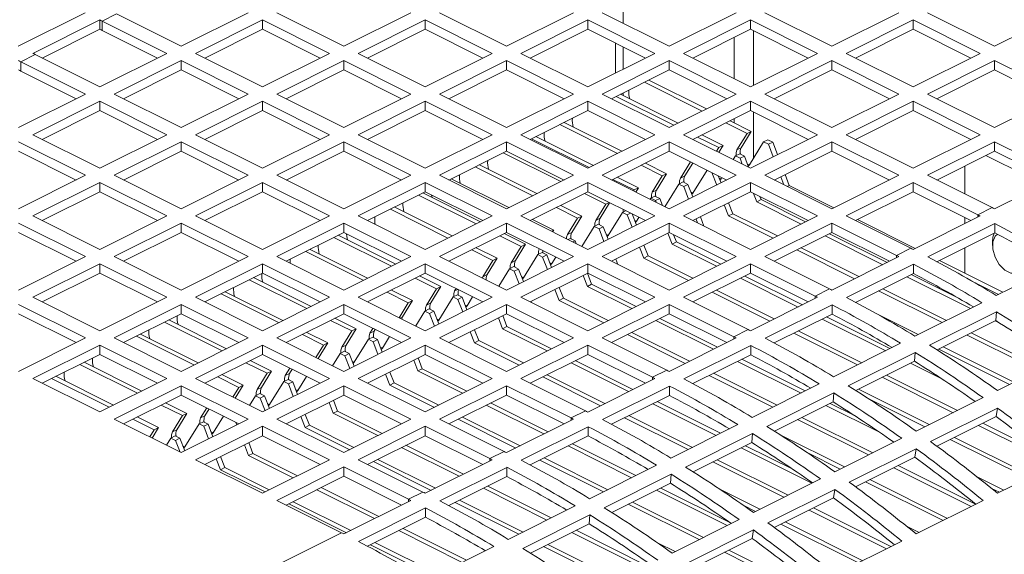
# Model space of a CAD drawing. Header units: millimetres. Extents: x -219 to 1361, y -849 to 661.
# Tile 41 of 73: x 432 to 505, y -185 to -146. Entities that reach past the tile are written whole.
import ezdxf

# ---------------------------------------------------------------- set-up
doc = ezdxf.new("R2010")
doc.units = ezdxf.units.MM

msp = doc.modelspace()

# ---------------------------------------------------------------- linework, layer by layer
at = {"color": 7, "linetype": 'Continuous', "lineweight": 15}
for p, q in [((437.278, -145.434), (432.328, -147.909)), ((438.544, -146.053), (439.604, -145.523)), ((439.604, -145.523), (444.377, -147.909)), ((444.377, -147.909), (449.327, -145.435)), ((451.448, -145.435), (456.398, -147.909)), ((456.398, -147.909), (461.348, -145.435)), ((463.469, -145.435), (468.419, -147.909)), ((468.419, -147.909), (473.369, -145.435)), ((475.49, -145.435), (480.44, -147.909)), ((480.44, -147.909), (485.389, -145.435)), ((487.511, -145.435), (492.461, -147.909)), ((492.461, -147.909), (497.41, -145.435)), ((499.532, -145.435), (504.481, -147.909)), ((504.481, -147.909), (509.431, -145.435)), ((433.413, -148.438), (438.363, -145.963)), ((438.364, -146.657), (438.363, -145.963)), ((443.317, -148.44), (438.544, -146.053)), ((438.544, -146.746), (438.544, -146.053)), ((450.388, -145.965), (445.438, -148.44)), ((455.337, -148.44), (450.388, -145.965)), ((450.388, -146.658), (450.388, -145.965)), ((462.408, -145.965), (457.459, -148.44)), ((467.358, -148.44), (462.408, -145.965)), ((462.408, -146.658), (462.408, -145.965)), ((474.429, -145.965), (469.48, -148.44)), ((479.379, -148.44), (474.429, -145.965)), ((474.429, -146.658), (474.429, -145.965)), ((486.45, -145.965), (481.5, -148.44)), ((491.4, -148.44), (486.45, -145.965)), ((486.45, -146.658), (486.45, -145.965)), ((498.471, -145.965), (493.521, -148.44)), ((503.421, -148.44), (498.471, -145.965)), ((498.471, -146.658), (498.471, -145.965)), ((434.108, -148.785), (438.364, -146.657)), ((442.624, -148.786), (438.544, -146.746)), ((450.388, -146.658), (446.131, -148.786)), ((454.645, -148.786), (450.388, -146.658)), ((462.408, -146.658), (458.152, -148.786)), ((466.665, -148.786), (462.408, -146.658)), ((474.429, -146.658), (470.172, -148.786)), ((478.686, -148.786), (474.429, -146.658)), ((486.45, -146.658), (482.193, -148.786)), ((490.707, -148.786), (486.45, -146.658)), ((486.662, -146.764), (486.662, -150.809)), ((498.471, -146.658), (494.214, -148.786)), ((502.728, -148.786), (498.471, -146.658)), ((485.248, -147.259), (485.248, -150.314)), ((432.533, -149.059), (433.594, -148.528)), ((437.306, -151.445), (432.533, -149.059)), ((432.533, -149.751), (432.533, -149.059)), ((433.594, -148.528), (438.367, -150.915)), ((438.367, -150.915), (443.317, -148.44)), ((444.377, -148.97), (439.428, -151.445)), ((449.327, -151.445), (444.377, -148.97)), ((444.377, -149.663), (444.377, -148.97)), ((445.438, -148.44), (450.388, -150.915)), ((450.388, -150.915), (455.337, -148.44)), ((456.398, -148.97), (451.448, -151.445)), ((461.348, -151.445), (456.398, -148.97)), ((456.398, -149.663), (456.398, -148.97)), ((457.459, -148.44), (462.408, -150.915)), ((462.408, -150.915), (467.358, -148.44)), ((468.419, -148.97), (463.469, -151.445)), ((473.369, -151.445), (468.419, -148.97)), ((468.419, -149.663), (468.419, -148.97)), ((469.48, -148.44), (474.429, -150.915)), ((474.429, -150.915), (479.379, -148.44)), ((480.44, -148.97), (475.49, -151.445)), ((485.389, -151.445), (480.44, -148.97)), ((480.44, -149.663), (480.44, -148.97)), ((481.5, -148.44), (486.45, -150.915)), ((486.45, -150.915), (491.4, -148.44)), ((492.461, -148.97), (487.511, -151.445)), ((497.41, -151.445), (492.461, -148.97)), ((492.461, -149.663), (492.461, -148.97)), ((493.521, -148.44), (498.471, -150.915)), ((498.471, -150.915), (503.421, -148.44)), ((504.481, -148.97), (499.532, -151.445)), ((509.431, -151.445), (504.481, -148.97)), ((504.481, -149.663), (504.481, -148.97)), ((436.613, -151.791), (432.533, -149.751)), ((444.377, -149.663), (440.12, -151.791)), ((448.634, -151.791), (444.377, -149.663)), ((456.398, -149.663), (452.141, -151.791)), ((460.655, -151.791), (456.398, -149.663)), ((468.419, -149.663), (464.162, -151.791)), ((472.676, -151.791), (468.419, -149.663)), ((480.44, -149.663), (476.183, -151.791)), ((484.697, -151.791), (480.44, -149.663)), ((492.461, -149.663), (488.204, -151.791)), ((496.717, -151.791), (492.461, -149.663)), ((504.481, -149.663), (500.224, -151.791)), ((508.738, -151.791), (504.481, -149.663)), ((478.612, -150.577), (482.869, -152.705)), ((478.931, -150.418), (483.188, -152.546)), ((432.356, -153.92), (437.306, -151.445)), ((438.367, -151.975), (433.417, -154.45)), ((443.317, -154.45), (438.367, -151.975)), ((438.367, -152.668), (438.367, -151.975)), ((439.428, -151.445), (444.377, -153.92)), ((444.377, -153.92), (449.327, -151.445)), ((450.388, -151.975), (445.438, -154.45)), ((455.337, -154.45), (450.388, -151.975)), ((450.388, -152.668), (450.388, -151.975)), ((451.448, -151.445), (456.398, -153.92)), ((456.398, -153.92), (461.348, -151.445)), ((462.408, -151.975), (457.459, -154.45)), ((467.358, -154.45), (462.408, -151.975)), ((462.408, -152.668), (462.408, -151.975)), ((463.469, -151.445), (468.419, -153.92)), ((468.419, -153.92), (473.369, -151.445)), ((474.429, -151.975), (469.48, -154.45)), ((479.379, -154.45), (474.429, -151.975)), ((474.429, -152.668), (474.429, -151.975)), ((475.49, -151.445), (480.44, -153.92)), ((476.526, -151.62), (480.783, -153.748)), ((476.845, -151.46), (481.102, -153.589)), ((480.44, -153.92), (485.389, -151.445)), ((486.45, -151.975), (481.5, -154.45)), ((491.4, -154.45), (486.45, -151.975)), ((486.45, -152.668), (486.45, -151.975)), ((487.511, -151.445), (492.461, -153.92)), ((492.461, -153.92), (497.41, -151.445)), ((498.471, -151.975), (493.521, -154.45)), ((503.421, -154.45), (498.471, -151.975)), ((498.471, -152.668), (498.471, -151.975)), ((499.532, -151.445), (504.481, -153.92)), ((504.481, -153.92), (509.431, -151.445)), ((438.367, -152.668), (434.11, -154.797)), ((442.624, -154.797), (438.367, -152.668)), ((450.388, -152.668), (446.131, -154.797)), ((454.645, -154.797), (450.388, -152.668)), ((462.408, -152.668), (458.152, -154.797)), ((466.665, -154.797), (462.408, -152.668)), ((474.429, -152.668), (470.172, -154.797)), ((478.686, -154.797), (474.429, -152.668)), ((486.45, -152.668), (482.193, -154.797)), ((490.707, -154.797), (486.45, -152.668)), ((486.662, -152.774), (486.662, -156.203)), ((498.471, -152.668), (494.214, -154.797)), ((502.728, -154.797), (498.471, -152.668)), ((484.941, -153.423), (486.511, -154.208)), ((485.248, -153.269), (485.248, -153.576)), ((472.354, -153.706), (476.611, -155.834)), ((472.673, -153.546), (476.93, -155.675)), ((484.623, -153.582), (486.193, -154.367)), ((486.511, -154.208), (485.766, -155.416)), ((486.193, -154.367), (486.511, -154.208)), ((437.306, -157.455), (432.356, -154.981)), ((433.417, -154.45), (438.367, -156.925)), ((438.367, -156.925), (443.317, -154.45)), ((444.377, -154.981), (439.428, -157.455)), ((449.327, -157.455), (444.377, -154.981)), ((444.377, -155.673), (444.377, -154.981)), ((445.438, -154.45), (450.388, -156.925)), ((450.388, -156.925), (455.337, -154.45)), ((456.398, -154.981), (451.448, -157.455)), ((461.348, -157.455), (456.398, -154.981)), ((456.398, -155.673), (456.398, -154.981)), ((457.459, -154.45), (462.408, -156.925)), ((462.408, -156.925), (467.358, -154.45)), ((468.419, -154.981), (463.469, -157.455)), ((473.369, -157.455), (468.419, -154.981)), ((468.419, -155.673), (468.419, -154.981)), ((469.48, -154.45), (474.429, -156.925)), ((470.269, -154.749), (474.525, -156.877)), ((470.587, -154.589), (474.844, -156.718)), ((474.429, -156.925), (479.379, -154.45)), ((480.44, -154.981), (475.49, -157.455)), ((485.389, -157.455), (480.44, -154.981)), ((480.44, -155.673), (480.44, -154.981)), ((481.5, -154.45), (486.45, -156.925)), ((482.537, -154.625), (484.107, -155.41)), ((482.855, -154.466), (484.425, -155.251)), ((486.193, -154.367), (485.448, -155.575)), ((486.366, -156.684), (487.417, -154.979)), ((486.45, -156.925), (491.4, -154.45)), ((487.417, -154.979), (487.736, -154.82)), ((487.417, -154.979), (487.771, -155.156)), ((492.461, -154.981), (487.511, -157.455)), ((487.736, -154.82), (488.089, -154.997)), ((497.41, -157.455), (492.461, -154.981)), ((492.461, -155.673), (492.461, -154.981)), ((493.521, -154.45), (498.471, -156.925)), ((498.471, -156.925), (503.421, -154.45)), ((504.481, -154.981), (499.532, -157.455)), ((509.254, -157.367), (504.481, -154.981)), ((504.481, -155.673), (504.481, -154.981)), ((436.613, -157.802), (432.356, -155.673)), ((444.377, -155.673), (440.12, -157.802)), ((448.634, -157.802), (444.377, -155.673)), ((456.398, -155.673), (452.141, -157.802)), ((460.655, -157.802), (456.398, -155.673)), ((468.419, -155.673), (464.162, -157.802)), ((472.676, -157.802), (468.419, -155.673)), ((480.44, -155.673), (476.183, -157.802)), ((484.697, -157.802), (480.44, -155.673)), ((484.107, -155.41), (483.945, -155.672)), ((484.107, -155.41), (484.425, -155.251)), ((484.425, -155.251), (484.113, -155.756)), ((485.448, -155.575), (485.766, -155.416)), ((487.771, -155.156), (488.089, -154.997)), ((487.771, -155.156), (488.126, -156.087)), ((488.089, -154.997), (488.444, -155.928)), ((492.461, -155.673), (488.204, -157.802)), ((496.717, -157.802), (492.461, -155.673)), ((504.481, -155.673), (500.224, -157.802)), ((508.743, -157.804), (504.481, -155.673)), ((468.183, -155.792), (472.439, -157.92)), ((485.169, -156.285), (485.331, -156.022)), ((485.331, -156.022), (485.65, -155.863)), ((485.331, -156.022), (485.685, -156.199)), ((485.65, -155.863), (486.003, -156.04)), ((485.685, -156.199), (486.003, -156.04)), ((485.685, -156.199), (485.847, -156.624)), ((486.003, -156.04), (486.315, -156.858)), ((508.111, -158.12), (503.85, -155.989)), ((466.097, -156.835), (470.354, -158.963)), ((466.415, -156.675), (470.672, -158.804)), ((478.365, -156.711), (479.935, -157.496)), ((478.683, -156.552), (480.253, -157.337)), ((482.015, -156.461), (481.276, -157.661)), ((482.184, -156.545), (481.594, -157.502)), ((482.194, -158.769), (483.24, -157.074)), ((486.284, -156.775), (486.366, -156.684)), ((502.289, -156.769), (502.289, -158.834)), ((432.356, -159.93), (437.306, -157.455)), ((439.428, -157.455), (444.377, -159.93)), ((444.377, -159.93), (449.327, -157.455)), ((451.448, -157.455), (456.398, -159.93)), ((456.398, -159.93), (461.348, -157.455)), ((463.469, -157.455), (468.419, -159.93)), ((464.329, -157.718), (468.586, -159.847)), ((468.419, -159.93), (473.369, -157.455)), ((475.49, -157.455), (480.44, -159.93)), ((476.279, -157.754), (477.849, -158.539)), ((476.597, -157.595), (478.167, -158.38)), ((479.935, -157.496), (479.19, -158.704)), ((480.253, -157.337), (479.508, -158.545)), ((479.935, -157.496), (480.253, -157.337)), ((480.44, -159.93), (485.389, -157.455)), ((481.276, -157.661), (481.594, -157.502)), ((483.604, -157.256), (483.954, -158.173)), ((484.072, -157.49), (484.272, -158.014)), ((484.198, -157.818), (484.28, -157.726)), ((484.28, -157.726), (484.343, -157.625)), ((487.511, -157.455), (492.461, -159.93)), ((488.688, -157.56), (488.916, -158.158)), ((489.006, -157.401), (489.314, -158.207)), ((492.461, -159.93), (497.41, -157.455)), ((499.532, -157.455), (504.305, -159.842)), ((509.435, -157.458), (504.485, -159.933)), ((438.367, -157.986), (433.417, -160.461)), ((443.317, -160.461), (438.367, -157.986)), ((438.367, -158.679), (438.367, -157.986)), ((450.388, -157.986), (445.438, -160.461)), ((455.337, -160.461), (450.388, -157.986)), ((450.388, -158.679), (450.388, -157.986)), ((462.408, -157.986), (457.459, -160.461)), ((467.358, -160.461), (462.408, -157.986)), ((462.408, -158.679), (462.408, -157.986)), ((474.429, -157.986), (469.48, -160.461)), ((479.379, -160.461), (474.429, -157.986)), ((474.429, -158.679), (474.429, -157.986)), ((477.849, -158.539), (477.803, -158.612)), ((477.849, -158.539), (478.167, -158.38)), ((478.167, -158.38), (477.972, -158.696)), ((479.19, -158.704), (479.508, -158.545)), ((480.131, -159.776), (481.16, -158.108)), ((481.16, -158.108), (481.478, -157.949)), ((481.16, -158.108), (481.513, -158.285)), ((481.478, -157.949), (481.831, -158.126)), ((486.45, -157.986), (481.5, -160.461)), ((481.513, -158.285), (481.831, -158.126)), ((481.513, -158.285), (481.868, -159.216)), ((481.831, -158.126), (482.186, -159.057)), ((491.4, -160.461), (486.45, -157.986)), ((486.45, -158.679), (486.45, -157.986)), ((489.164, -158.282), (489.314, -158.207)), ((489.314, -158.207), (492.61, -159.855)), ((498.471, -157.986), (493.521, -160.461)), ((503.244, -160.372), (498.471, -157.986)), ((498.471, -158.679), (498.471, -157.986)), ((438.367, -158.679), (434.11, -160.807)), ((442.624, -160.807), (438.367, -158.679)), ((450.388, -158.679), (446.131, -160.807)), ((454.645, -160.807), (450.388, -158.679)), ((462.408, -158.679), (458.152, -160.807)), ((461.925, -158.92), (466.182, -161.049)), ((462.243, -158.761), (466.5, -160.89)), ((466.665, -160.807), (462.408, -158.679)), ((462.922, -159.101), (462.879, -158.914)), ((474.429, -158.679), (470.172, -160.807)), ((474.193, -158.797), (475.763, -159.582)), ((478.686, -160.807), (474.429, -158.679)), ((479.028, -159.225), (479.074, -159.151)), ((479.074, -159.151), (479.392, -158.992)), ((479.074, -159.151), (479.427, -159.328)), ((479.392, -158.992), (479.745, -159.169)), ((479.427, -159.328), (479.745, -159.169)), ((479.427, -159.328), (479.472, -159.447)), ((479.745, -159.169), (479.941, -159.681)), ((482.112, -158.861), (482.194, -158.769)), ((486.45, -158.679), (482.193, -160.807)), ((490.707, -160.807), (486.45, -158.679)), ((486.674, -158.79), (486.91, -159.409)), ((486.91, -159.409), (487.228, -159.25)), ((487.142, -159.024), (487.228, -159.25)), ((487.228, -159.25), (490.524, -160.898)), ((498.471, -158.679), (494.214, -160.807)), ((502.732, -160.809), (498.471, -158.679)), ((459.839, -159.963), (464.096, -162.092)), ((460.157, -159.804), (464.414, -161.933)), ((472.107, -159.84), (473.677, -160.625)), ((472.425, -159.681), (473.995, -160.466)), ((475.763, -159.582), (475.018, -160.79)), ((476.042, -159.485), (475.336, -160.631)), ((475.763, -159.582), (475.999, -159.463)), ((477.035, -159.981), (477.043, -160.166)), ((484.516, -159.646), (484.824, -160.452)), ((484.834, -159.487), (485.142, -160.293)), ((486.91, -159.409), (490.206, -161.057)), ((503.244, -160.372), (504.305, -159.842)), ((433.417, -160.461), (438.367, -162.935)), ((438.367, -162.935), (443.317, -160.461)), ((445.438, -160.461), (450.388, -162.935)), ((450.388, -162.935), (455.337, -160.461)), ((457.459, -160.461), (462.408, -162.935)), ((462.408, -162.935), (467.358, -160.461)), ((469.48, -160.461), (474.429, -162.935)), ((470.339, -160.724), (471.909, -161.509)), ((473.677, -160.625), (472.932, -161.833)), ((473.995, -160.466), (473.25, -161.674)), ((473.677, -160.625), (473.995, -160.466)), ((474.429, -162.935), (479.379, -160.461)), ((475.018, -160.79), (475.336, -160.631)), ((475.936, -161.898), (476.988, -160.194)), ((476.988, -160.194), (477.224, -160.076)), ((476.988, -160.194), (477.341, -160.371)), ((477.341, -160.371), (477.577, -160.253)), ((477.341, -160.371), (477.696, -161.302)), ((477.698, -160.313), (478.015, -161.143)), ((478.022, -160.855), (478.202, -160.565)), ((481.5, -160.461), (486.45, -162.935)), ((482.43, -160.689), (482.542, -160.981)), ((482.748, -160.529), (483.01, -161.215)), ((484.824, -160.452), (485.142, -160.293)), ((484.824, -160.452), (488.12, -162.1)), ((485.142, -160.293), (488.438, -161.941)), ((486.45, -162.935), (491.4, -160.461)), ((493.521, -160.461), (498.294, -162.847)), ((494.364, -160.732), (498.625, -162.863)), ((503.425, -160.463), (498.475, -162.938)), ((502.289, -160.588), (502.289, -161.031)), ((437.306, -163.466), (432.356, -160.991)), ((444.377, -160.991), (439.428, -163.466)), ((449.327, -163.466), (444.377, -160.991)), ((444.377, -161.684), (444.377, -160.991)), ((456.398, -160.991), (451.448, -163.466)), ((461.348, -163.466), (456.398, -160.991)), ((456.398, -161.684), (456.398, -160.991)), ((468.419, -160.991), (463.469, -163.466)), ((473.369, -163.466), (468.419, -160.991)), ((468.419, -161.684), (468.419, -160.991)), ((471.742, -161.592), (471.909, -161.509)), ((471.909, -161.509), (471.83, -161.636)), ((473.99, -162.716), (474.902, -161.237)), ((474.902, -161.237), (475.22, -161.078)), ((474.902, -161.237), (475.255, -161.414)), ((475.22, -161.078), (475.573, -161.255)), ((475.255, -161.414), (475.573, -161.255)), ((475.255, -161.414), (475.61, -162.345)), ((480.44, -160.991), (475.49, -163.466)), ((475.573, -161.255), (475.929, -162.186)), ((477.94, -160.947), (478.022, -160.855)), ((485.389, -163.466), (480.44, -160.991)), ((480.44, -161.684), (480.44, -160.991)), ((492.461, -160.991), (487.511, -163.466)), ((497.234, -163.377), (492.461, -160.991)), ((492.461, -161.684), (492.461, -160.991)), ((499.56, -163.494), (504.51, -161.019)), ((504.5, -161.706), (504.51, -161.019)), ((436.613, -163.812), (432.356, -161.684)), ((444.377, -161.684), (440.12, -163.812)), ((448.634, -163.812), (444.377, -161.684)), ((456.398, -161.684), (452.141, -163.812)), ((455.667, -162.049), (459.924, -164.178)), ((455.985, -161.89), (460.242, -164.019)), ((460.655, -163.812), (456.398, -161.684)), ((468.419, -161.684), (464.162, -163.812)), ((467.935, -161.926), (469.505, -162.711)), ((468.253, -161.767), (469.823, -162.552)), ((472.676, -163.812), (468.419, -161.684)), ((472.932, -161.833), (473.25, -161.674)), ((472.967, -162.204), (473.134, -162.121)), ((473.134, -162.121), (473.487, -162.298)), ((475.854, -161.99), (475.936, -161.898)), ((480.44, -161.684), (476.183, -163.812)), ((480.344, -161.732), (480.652, -162.538)), ((484.697, -163.812), (480.44, -161.684)), ((480.767, -161.848), (480.97, -162.379)), ((492.461, -161.684), (488.204, -163.812)), ((491.96, -161.934), (496.221, -164.065)), ((492.278, -161.775), (496.539, -163.906)), ((496.722, -163.814), (492.461, -161.684)), ((500.225, -163.844), (504.5, -161.706)), ((453.899, -162.933), (458.156, -165.062)), ((465.849, -162.969), (467.419, -163.754)), ((466.167, -162.81), (467.737, -163.594)), ((469.505, -162.711), (468.76, -163.919)), ((469.823, -162.552), (469.078, -163.759)), ((469.505, -162.711), (469.823, -162.552)), ((473.321, -162.381), (473.487, -162.298)), ((473.487, -162.298), (473.566, -162.504)), ((478.258, -162.775), (478.566, -163.581)), ((478.576, -162.615), (478.884, -163.422)), ((480.652, -162.538), (480.97, -162.379)), ((480.652, -162.538), (483.948, -164.186)), ((480.97, -162.379), (484.266, -164.027)), ((489.874, -162.977), (494.135, -165.108)), ((490.192, -162.818), (494.453, -164.949)), ((497.234, -163.377), (498.294, -162.847)), ((502.289, -162.812), (502.289, -164.695)), ((504.333, -162.371), (504.333, -162.646)), ((432.356, -165.941), (437.306, -163.466)), ((439.428, -163.466), (444.377, -165.941)), ((444.377, -165.941), (449.327, -163.466)), ((451.448, -163.466), (456.398, -165.941)), ((453.581, -163.092), (457.838, -165.221)), ((456.398, -165.941), (461.348, -163.466)), ((463.469, -163.466), (468.419, -165.941)), ((467.737, -163.594), (466.992, -164.802)), ((467.419, -163.754), (467.737, -163.594)), ((468.419, -165.941), (473.369, -163.466)), ((469.678, -165.027), (470.73, -163.323)), ((470.73, -163.323), (471.048, -163.164)), ((470.73, -163.323), (471.083, -163.5)), ((471.048, -163.164), (471.401, -163.341)), ((471.083, -163.5), (471.401, -163.341)), ((471.083, -163.5), (471.438, -164.431)), ((471.401, -163.341), (471.757, -164.272)), ((471.764, -163.984), (472.06, -163.505)), ((475.49, -163.466), (480.44, -165.941)), ((476.49, -163.658), (476.635, -164.039)), ((478.566, -163.581), (478.884, -163.422)), ((478.566, -163.581), (481.862, -165.229)), ((478.884, -163.422), (482.18, -165.07)), ((480.44, -165.941), (485.389, -163.466)), ((487.511, -163.466), (492.284, -165.852)), ((497.414, -163.468), (492.465, -165.943)), ((438.367, -163.996), (433.417, -166.471)), ((443.317, -166.471), (438.367, -163.996)), ((438.367, -164.689), (438.367, -163.996)), ((450.388, -163.996), (445.438, -166.471)), ((455.337, -166.471), (450.388, -163.996)), ((450.388, -164.689), (450.388, -163.996)), ((462.408, -163.996), (457.459, -166.471)), ((467.358, -166.471), (462.408, -163.996)), ((462.408, -164.689), (462.408, -163.996)), ((467.419, -163.754), (466.674, -164.962)), ((467.848, -165.655), (468.644, -164.366)), ((468.644, -164.366), (468.962, -164.207)), ((468.644, -164.366), (468.997, -164.543)), ((468.76, -163.919), (469.078, -163.759)), ((468.962, -164.207), (469.315, -164.384)), ((468.997, -164.543), (469.315, -164.384)), ((469.315, -164.384), (469.671, -165.315)), ((474.429, -163.996), (469.48, -166.471)), ((471.682, -164.076), (471.764, -163.984)), ((479.379, -166.471), (474.429, -163.996)), ((474.429, -164.689), (474.429, -163.996)), ((486.45, -163.996), (481.5, -166.471)), ((491.223, -166.383), (486.45, -163.996)), ((486.45, -164.689), (486.45, -163.996)), ((493.55, -166.499), (498.499, -164.024)), ((498.49, -164.712), (498.499, -164.024)), ((500.406, -163.753), (505.103, -166.102)), ((509.566, -163.87), (504.616, -166.345)), ((438.367, -164.689), (434.11, -166.817)), ((442.624, -166.817), (438.367, -164.689)), ((450.388, -164.689), (446.131, -166.817)), ((449.727, -165.019), (453.984, -167.148)), ((454.645, -166.817), (450.388, -164.689)), ((462.408, -164.689), (458.152, -166.817)), ((461.677, -165.055), (463.247, -165.84)), ((461.995, -164.896), (463.565, -165.68)), ((466.665, -166.817), (462.408, -164.689)), ((466.674, -164.962), (466.634, -165.048)), ((466.674, -164.962), (466.992, -164.802)), ((468.997, -164.543), (469.353, -165.474)), ((469.596, -165.119), (469.678, -165.027)), ((474.429, -164.689), (470.172, -166.817)), ((474.086, -164.861), (474.394, -165.667)), ((474.404, -164.701), (474.712, -165.508)), ((478.686, -166.817), (474.429, -164.689)), ((486.45, -164.689), (482.193, -166.817)), ((485.702, -165.063), (489.963, -167.194)), ((486.02, -164.904), (490.281, -167.035)), ((490.711, -166.82), (486.45, -164.689)), ((494.215, -166.849), (498.49, -164.712)), ((498.002, -164.955), (502.698, -167.304)), ((498.32, -164.796), (501.875, -166.574)), ((449.409, -165.178), (453.666, -167.307)), ((463.247, -165.84), (462.502, -167.048)), ((463.565, -165.68), (462.82, -166.888)), ((463.247, -165.84), (463.565, -165.68)), ((464.694, -165.832), (464.588, -166.005)), ((472.318, -165.744), (472.626, -166.551)), ((474.394, -165.667), (474.712, -165.508)), ((474.394, -165.667), (477.69, -167.315)), ((474.712, -165.508), (478.009, -167.156)), ((491.223, -166.383), (492.284, -165.852)), ((496.234, -165.839), (500.931, -168.188)), ((502.768, -165.253), (504.784, -166.261)), ((433.417, -166.471), (438.367, -168.946)), ((438.367, -168.946), (443.317, -166.471)), ((445.438, -166.471), (450.388, -168.946)), ((447.323, -166.221), (451.58, -168.35)), ((447.641, -166.062), (451.898, -168.191)), ((450.388, -168.946), (455.337, -166.471)), ((457.459, -166.471), (462.408, -168.946)), ((459.591, -166.098), (461.161, -166.883)), ((459.909, -165.939), (461.479, -166.723)), ((462.408, -168.946), (467.358, -166.471)), ((463.421, -168.156), (464.472, -166.452)), ((464.472, -166.452), (464.79, -166.293)), ((464.472, -166.452), (464.825, -166.629)), ((464.79, -166.293), (465.144, -166.47)), ((464.825, -166.629), (465.144, -166.47)), ((465.144, -166.47), (465.499, -167.401)), ((465.507, -167.113), (465.919, -166.444)), ((469.48, -166.471), (474.429, -168.946)), ((472, -165.903), (472.308, -166.71)), ((472.308, -166.71), (472.626, -166.551)), ((472.626, -166.551), (475.923, -168.199)), ((474.429, -168.946), (479.379, -166.471)), ((481.5, -166.471), (486.273, -168.858)), ((483.616, -166.106), (487.877, -168.237)), ((483.934, -165.947), (488.195, -168.078)), ((491.404, -166.473), (486.454, -168.948)), ((495.916, -165.998), (500.612, -168.347)), ((437.306, -169.476), (432.356, -167.001)), ((444.377, -167.001), (439.428, -169.476)), ((449.327, -169.476), (444.377, -167.001)), ((444.377, -167.694), (444.377, -167.001)), ((456.398, -167.001), (451.448, -169.476)), ((461.348, -169.476), (456.398, -167.001)), ((456.398, -167.694), (456.398, -167.001)), ((461.161, -166.883), (460.482, -167.983)), ((461.479, -166.723), (460.734, -167.931)), ((461.161, -166.883), (461.479, -166.723)), ((462.386, -167.495), (462.704, -167.336)), ((462.502, -167.048), (462.82, -166.888)), ((462.704, -167.336), (463.058, -167.513)), ((468.419, -167.001), (463.469, -169.476)), ((464.825, -166.629), (465.181, -167.56)), ((465.424, -167.205), (465.507, -167.113)), ((473.369, -169.476), (468.419, -167.001)), ((468.419, -167.694), (468.419, -167.001)), ((470.232, -166.787), (470.261, -166.862)), ((472.308, -166.71), (475.604, -168.358)), ((480.44, -167.001), (475.49, -169.476)), ((485.213, -169.388), (480.44, -167.001)), ((480.44, -167.694), (480.44, -167.001)), ((487.539, -169.504), (492.489, -167.029)), ((492.479, -167.717), (492.489, -167.029)), ((503.555, -166.875), (498.606, -169.35)), ((436.613, -169.823), (432.356, -167.694)), ((444.377, -167.694), (440.12, -169.823)), ((448.634, -169.823), (444.377, -167.694)), ((456.398, -167.694), (452.141, -169.823)), ((455.737, -168.024), (457.307, -168.809)), ((460.655, -169.823), (456.398, -167.694)), ((460.734, -167.931), (460.677, -168.08)), ((461.707, -168.595), (462.386, -167.495)), ((462.386, -167.495), (462.739, -167.672)), ((462.739, -167.672), (463.058, -167.513)), ((462.739, -167.672), (463.095, -168.603)), ((463.058, -167.513), (463.413, -168.444)), ((468.419, -167.694), (464.162, -169.823)), ((467.828, -167.989), (468.136, -168.796)), ((468.147, -167.83), (468.454, -168.637)), ((472.676, -169.823), (468.419, -167.694)), ((480.44, -167.694), (476.183, -169.823)), ((479.762, -168.033), (484.023, -170.164)), ((484.701, -169.825), (480.44, -167.694)), ((488.204, -169.854), (492.479, -167.717)), ((492.062, -167.925), (496.759, -170.273)), ((495.693, -167.655), (498.845, -169.231)), ((499.686, -170.015), (504.636, -167.54)), ((504.578, -168.201), (504.636, -167.54)), ((443.151, -168.307), (447.408, -170.436)), ((443.469, -168.148), (447.726, -170.277)), ((455.419, -168.184), (456.989, -168.968)), ((458.553, -168.772), (458.33, -169.133)), ((463.338, -168.247), (463.421, -168.156)), ((468.136, -168.796), (468.454, -168.637)), ((468.136, -168.796), (471.432, -170.444)), ((468.454, -168.637), (471.751, -170.285)), ((479.444, -168.192), (483.705, -170.323)), ((491.744, -168.084), (496.44, -170.433)), ((500.245, -170.368), (504.578, -168.201)), ((504.536, -168.222), (504.911, -168.41)), ((432.356, -171.951), (437.306, -169.476)), ((439.428, -169.476), (444.377, -171.951)), ((441.065, -169.35), (445.322, -171.479)), ((441.383, -169.191), (445.64, -171.32)), ((444.377, -171.951), (449.327, -169.476)), ((451.448, -169.476), (456.398, -171.951)), ((453.333, -169.227), (454.903, -170.011)), ((453.652, -169.067), (455.221, -169.852)), ((456.989, -168.968), (456.244, -170.176)), ((456.398, -171.951), (461.348, -169.476)), ((457.307, -168.809), (456.562, -170.017)), ((456.989, -168.968), (457.307, -168.809)), ((458.214, -169.581), (458.532, -169.422)), ((458.33, -169.133), (458.648, -168.974)), ((458.532, -169.422), (458.886, -169.599)), ((458.721, -168.856), (458.648, -168.974)), ((459.249, -170.242), (459.778, -169.384)), ((463.469, -169.476), (468.419, -171.951)), ((465.742, -169.032), (466.05, -169.839)), ((466.061, -168.873), (466.368, -169.68)), ((468.419, -171.951), (473.369, -169.476)), ((475.49, -169.476), (480.263, -171.863)), ((477.358, -169.235), (481.619, -171.366)), ((477.676, -169.076), (481.937, -171.207)), ((485.394, -169.479), (480.444, -171.953)), ((485.213, -169.388), (486.273, -168.858)), ((489.658, -169.127), (494.355, -171.476)), ((489.976, -168.968), (494.673, -171.316)), ((502.45, -169.265), (507.678, -171.879)), ((502.768, -169.106), (507.996, -171.72)), ((438.367, -170.007), (433.417, -172.481)), ((443.317, -172.481), (438.367, -170.007)), ((438.367, -170.699), (438.367, -170.007)), ((450.388, -170.007), (445.438, -172.481)), ((455.337, -172.481), (450.388, -170.007)), ((450.388, -170.699), (450.388, -170.007)), ((454.903, -170.011), (454.341, -170.923)), ((455.221, -169.852), (454.509, -171.007)), ((454.903, -170.011), (455.221, -169.852)), ((456.244, -170.176), (456.562, -170.017)), ((457.163, -171.285), (458.214, -169.581)), ((462.408, -170.007), (457.459, -172.481)), ((458.214, -169.581), (458.567, -169.758)), ((458.567, -169.758), (458.886, -169.599)), ((458.567, -169.758), (458.923, -170.689)), ((458.886, -169.599), (459.241, -170.53)), ((459.166, -170.333), (459.249, -170.242)), ((467.358, -172.481), (462.408, -170.007)), ((462.408, -170.699), (462.408, -170.007)), ((466.05, -169.839), (466.368, -169.68)), ((466.05, -169.839), (469.346, -171.487)), ((466.368, -169.68), (469.665, -171.328)), ((474.429, -170.007), (469.48, -172.481)), ((479.202, -172.393), (474.429, -170.007)), ((474.429, -170.699), (474.429, -170.007)), ((481.529, -172.509), (486.479, -170.034)), ((486.469, -170.722), (486.479, -170.034)), ((497.545, -169.88), (492.595, -172.355)), ((500.682, -170.149), (505.91, -172.763)), ((438.367, -170.699), (434.11, -172.828)), ((442.624, -172.828), (438.367, -170.699)), ((450.388, -170.699), (446.131, -172.828)), ((454.645, -172.828), (450.388, -170.699)), ((455.566, -171.535), (456.128, -170.624)), ((456.128, -170.624), (456.446, -170.465)), ((456.128, -170.624), (456.481, -170.801)), ((456.446, -170.465), (456.8, -170.642)), ((456.481, -170.801), (456.8, -170.642)), ((456.481, -170.801), (456.837, -171.732)), ((456.8, -170.642), (457.155, -171.573)), ((462.408, -170.699), (458.152, -172.828)), ((461.889, -170.959), (462.196, -171.766)), ((466.665, -172.828), (462.408, -170.699)), ((474.429, -170.699), (470.172, -172.828)), ((478.691, -172.83), (474.429, -170.699)), ((482.194, -172.86), (486.469, -170.722)), ((493.676, -173.021), (498.625, -170.546)), ((498.568, -171.206), (498.625, -170.546)), ((500.364, -170.308), (505.592, -172.922)), ((509.652, -170.893), (504.702, -173.367)), ((436.893, -171.436), (441.15, -173.565)), ((437.211, -171.277), (441.468, -173.406)), ((449.161, -171.313), (450.731, -172.097)), ((449.48, -171.153), (451.049, -171.938)), ((452.412, -171.712), (452.072, -172.262)), ((457.08, -171.376), (457.163, -171.285)), ((461.57, -171.118), (461.878, -171.925)), ((473.186, -171.321), (477.447, -173.452)), ((473.504, -171.162), (477.765, -173.293)), ((485.486, -171.213), (490.183, -173.562)), ((485.804, -171.054), (490.501, -173.402)), ((494.235, -173.373), (498.568, -171.206)), ((498.278, -171.351), (500.601, -172.513)), ((435.125, -172.32), (439.382, -174.449)), ((447.075, -172.355), (448.645, -173.14)), ((447.394, -172.196), (448.963, -172.981)), ((450.731, -172.097), (449.986, -173.305)), ((451.049, -171.938), (450.304, -173.146)), ((450.731, -172.097), (451.049, -171.938)), ((452.072, -172.262), (452.39, -172.103)), ((452.58, -171.796), (452.39, -172.103)), ((452.991, -173.371), (453.637, -172.324)), ((459.484, -172.161), (459.792, -172.968)), ((459.803, -172.002), (460.11, -172.809)), ((461.878, -171.925), (462.196, -171.766)), ((461.878, -171.925), (465.175, -173.573)), ((462.196, -171.766), (465.493, -173.414)), ((471.1, -172.364), (475.361, -174.495)), ((471.418, -172.205), (475.679, -174.336)), ((479.202, -172.393), (480.263, -171.863)), ((483.4, -172.256), (488.097, -174.605)), ((483.718, -172.097), (488.415, -174.445)), ((496.192, -172.394), (501.42, -175.008)), ((496.51, -172.235), (501.738, -174.849)), ((433.417, -172.481), (438.367, -174.956)), ((434.807, -172.479), (439.064, -174.608)), ((438.367, -174.956), (443.317, -172.481)), ((444.377, -173.012), (439.428, -175.487)), ((449.327, -175.487), (444.377, -173.012)), ((444.377, -173.705), (444.377, -173.012)), ((445.438, -172.481), (450.388, -174.956)), ((448.645, -173.14), (448.2, -173.862)), ((448.963, -172.981), (448.368, -173.947)), ((448.645, -173.14), (448.963, -172.981)), ((449.986, -173.305), (450.304, -173.146)), ((450.388, -174.956), (455.337, -172.481)), ((450.905, -174.414), (451.956, -172.71)), ((456.398, -173.012), (451.448, -175.487)), ((451.956, -172.71), (452.274, -172.551)), ((451.956, -172.71), (452.31, -172.887)), ((452.274, -172.551), (452.628, -172.728)), ((452.31, -172.887), (452.628, -172.728)), ((452.31, -172.887), (452.665, -173.818)), ((452.628, -172.728), (452.983, -173.659)), ((461.348, -175.487), (456.398, -173.012)), ((456.398, -173.705), (456.398, -173.012)), ((457.459, -172.481), (462.408, -174.956)), ((459.792, -172.968), (460.11, -172.809)), ((459.792, -172.968), (463.089, -174.616)), ((460.11, -172.809), (463.407, -174.457)), ((462.408, -174.956), (467.358, -172.481)), ((468.419, -173.012), (463.469, -175.487)), ((473.192, -175.398), (468.419, -173.012)), ((468.419, -173.705), (468.419, -173.012)), ((469.48, -172.481), (474.253, -174.868)), ((479.383, -172.484), (474.433, -174.959)), ((475.518, -175.514), (480.468, -173.039)), ((480.458, -173.727), (480.468, -173.039)), ((491.535, -172.885), (486.585, -175.36)), ((444.377, -173.705), (440.12, -175.833)), ((448.634, -175.833), (444.377, -173.705)), ((449.425, -174.475), (449.87, -173.753)), ((449.87, -173.753), (450.188, -173.594)), ((449.87, -173.753), (450.224, -173.93)), ((450.188, -173.594), (450.542, -173.77)), ((450.224, -173.93), (450.542, -173.77)), ((450.542, -173.77), (450.897, -174.702)), ((456.398, -173.705), (452.141, -175.833)), ((452.908, -173.462), (452.991, -173.371)), ((460.655, -175.833), (456.398, -173.705)), ((468.419, -173.705), (464.162, -175.833)), ((472.68, -175.835), (468.419, -173.705)), ((476.183, -175.865), (480.458, -173.727)), ((487.665, -176.026), (492.615, -173.551)), ((492.557, -174.211), (492.615, -173.551)), ((494.424, -173.278), (499.652, -175.892)), ((503.641, -173.898), (498.691, -176.373)), ((442.904, -174.441), (444.473, -175.226)), ((443.222, -174.282), (444.792, -175.067)), ((450.224, -173.93), (450.579, -174.861)), ((450.822, -174.505), (450.905, -174.414)), ((455.313, -174.247), (455.62, -175.054)), ((455.631, -174.088), (455.938, -174.895)), ((466.928, -174.45), (471.189, -176.581)), ((467.246, -174.291), (471.507, -176.422)), ((479.228, -174.342), (483.925, -176.69)), ((479.547, -174.183), (484.243, -176.531)), ((488.224, -176.378), (492.557, -174.211)), ((492.02, -174.48), (496.023, -176.482)), ((492.338, -174.321), (494.139, -175.221)), ((495.14, -173.954), (499.334, -176.051)), ((441.136, -175.325), (442.706, -176.11)), ((444.473, -175.226), (443.728, -176.434)), ((444.792, -175.067), (444.047, -176.275)), ((444.473, -175.226), (444.792, -175.067)), ((446.271, -174.651), (445.814, -175.391)), ((445.814, -175.391), (446.132, -175.232)), ((446.439, -174.735), (446.132, -175.232)), ((446.733, -176.5), (447.495, -175.264)), ((453.227, -175.29), (453.534, -176.097)), ((453.545, -175.131), (453.853, -175.938)), ((455.62, -175.054), (455.938, -174.895)), ((455.62, -175.054), (458.917, -176.702)), ((455.938, -174.895), (459.235, -176.543)), ((465.16, -175.334), (469.422, -177.465)), ((473.192, -175.398), (474.253, -174.868)), ((477.461, -175.226), (482.157, -177.574)), ((499.759, -177.143), (504.709, -174.668)), ((500.226, -177.486), (504.604, -175.297)), ((504.604, -175.297), (504.709, -174.668)), ((439.428, -175.487), (444.377, -177.961)), ((440.818, -175.484), (442.387, -176.269)), ((444.377, -177.961), (449.327, -175.487)), ((444.647, -177.543), (445.698, -175.839)), ((450.388, -176.017), (445.438, -178.492)), ((445.698, -175.839), (446.016, -175.68)), ((445.698, -175.839), (446.052, -176.016)), ((446.016, -175.68), (446.37, -175.856)), ((446.052, -176.016), (446.37, -175.856)), ((446.052, -176.016), (446.407, -176.947)), ((446.37, -175.856), (446.725, -176.788)), ((448.426, -175.729), (448.493, -175.904)), ((455.337, -178.492), (450.388, -176.017)), ((450.388, -176.71), (450.388, -176.017)), ((451.448, -175.487), (456.398, -177.961)), ((453.534, -176.097), (453.853, -175.938)), ((453.853, -175.938), (457.149, -177.586)), ((456.398, -177.961), (461.348, -175.487)), ((462.408, -176.017), (457.459, -178.492)), ((467.181, -178.403), (462.408, -176.017)), ((462.408, -176.71), (462.408, -176.017)), ((463.469, -175.487), (468.242, -177.873)), ((464.842, -175.493), (469.103, -177.624)), ((473.373, -175.489), (468.423, -177.964)), ((469.508, -178.52), (474.458, -176.045)), ((474.448, -176.732), (474.458, -176.045)), ((477.142, -175.385), (481.839, -177.733)), ((485.524, -175.891), (480.575, -178.366)), ((489.934, -175.523), (495.162, -178.137)), ((490.252, -175.364), (495.48, -177.978)), ((503.3, -175.948), (509.023, -178.81)), ((503.619, -175.789), (508.332, -178.146)), ((442.387, -176.269), (442.059, -176.802)), ((442.706, -176.11), (442.227, -176.886)), ((442.387, -176.269), (442.706, -176.11)), ((443.612, -176.882), (443.93, -176.723)), ((443.728, -176.434), (444.047, -176.275)), ((443.93, -176.723), (444.284, -176.899)), ((450.388, -176.71), (446.131, -178.838)), ((446.65, -176.591), (446.733, -176.5)), ((454.645, -178.838), (450.388, -176.71)), ((453.534, -176.097), (456.831, -177.745)), ((462.408, -176.71), (458.152, -178.838)), ((466.67, -178.84), (462.408, -176.71)), ((470.173, -178.87), (474.448, -176.732)), ((481.655, -179.031), (486.605, -176.556)), ((486.547, -177.217), (486.605, -176.556)), ((488.645, -176.647), (493.394, -179.021)), ((443.283, -177.415), (443.612, -176.882)), ((443.612, -176.882), (443.966, -177.059)), ((443.966, -177.059), (444.284, -176.899)), ((443.966, -177.059), (444.294, -177.92)), ((444.284, -176.899), (444.639, -177.831)), ((449.055, -177.376), (449.362, -178.183)), ((449.373, -177.217), (449.681, -178.024)), ((460.988, -177.42), (465.25, -179.551)), ((472.97, -177.471), (477.667, -179.819)), ((473.289, -177.312), (477.985, -179.66)), ((482.214, -179.383), (486.547, -177.217)), ((486.08, -177.45), (489.624, -179.222)), ((497.631, -176.903), (492.681, -179.378)), ((501.214, -176.991), (506.937, -179.853)), ((501.533, -176.832), (507.256, -179.694)), ((444.564, -177.634), (444.647, -177.543)), ((447.287, -178.26), (447.595, -179.067)), ((449.362, -178.183), (449.681, -178.024)), ((449.362, -178.183), (452.659, -179.831)), ((449.681, -178.024), (452.977, -179.672)), ((460.67, -177.579), (464.931, -179.71)), ((467.181, -178.403), (468.242, -177.873)), ((485.762, -177.609), (490.99, -180.223)), ((490.645, -177.965), (493.076, -179.18)), ((493.749, -180.148), (498.699, -177.673)), ((498.594, -178.302), (498.699, -177.673)), ((445.438, -178.492), (450.388, -180.967)), ((446.969, -178.419), (447.276, -179.226)), ((450.388, -180.967), (455.337, -178.492)), ((457.459, -178.492), (462.232, -180.878)), ((458.584, -178.622), (462.845, -180.753)), ((458.902, -178.463), (463.164, -180.594)), ((467.362, -178.494), (462.413, -180.969)), ((470.884, -178.514), (475.581, -180.862)), ((471.203, -178.355), (475.899, -180.703)), ((479.514, -178.896), (474.564, -181.371)), ((483.676, -178.652), (488.904, -181.266)), ((483.994, -178.493), (489.222, -181.107)), ((494.215, -180.491), (498.594, -178.302)), ((497.361, -178.918), (503.084, -181.78)), ((509.649, -178.497), (504.699, -180.972)), ((447.276, -179.226), (447.595, -179.067)), ((447.276, -179.226), (450.573, -180.874)), ((447.595, -179.067), (450.891, -180.715)), ((456.398, -179.022), (451.448, -181.497)), ((456.398, -179.715), (452.141, -181.843)), ((461.171, -181.409), (456.398, -179.022)), ((456.398, -179.715), (456.398, -179.022)), ((460.659, -181.846), (456.398, -179.715)), ((463.498, -181.525), (468.447, -179.05)), ((468.438, -179.738), (468.447, -179.05)), ((475.644, -182.036), (480.594, -179.561)), ((480.537, -180.222), (480.594, -179.561)), ((497.042, -179.077), (502.765, -181.939)), ((464.163, -181.875), (468.438, -179.738)), ((467.031, -180.441), (471.727, -182.789)), ((476.204, -182.388), (480.537, -180.222)), ((491.62, -179.908), (486.671, -182.383)), ((494.956, -180.12), (500.679, -182.982)), ((495.275, -179.961), (500.998, -182.823)), ((503.162, -179.733), (505.17, -180.737)), ((454.412, -180.708), (458.673, -182.839)), ((454.73, -180.549), (458.992, -182.679)), ((461.171, -181.409), (462.232, -180.878)), ((466.713, -180.6), (471.409, -182.948)), ((479.504, -180.738), (484.732, -183.352)), ((479.822, -180.579), (484.917, -183.126)), ((484.226, -180.695), (487.137, -182.15)), ((487.738, -183.153), (492.688, -180.678)), ((492.583, -181.307), (492.688, -180.678)), ((504.217, -180.579), (504.851, -180.896)), ((451.448, -181.497), (456.221, -183.884)), ((452.326, -181.751), (456.588, -183.882)), ((452.644, -181.592), (456.906, -183.722)), ((461.352, -181.499), (456.402, -183.974)), ((464.627, -181.643), (469.323, -183.991)), ((464.945, -181.484), (469.641, -183.832)), ((473.503, -181.901), (468.554, -184.376)), ((477.418, -181.781), (482.646, -184.395)), ((477.736, -181.622), (482.965, -184.236)), ((485.952, -181.876), (486.818, -182.309)), ((488.205, -183.496), (492.583, -181.307)), ((503.638, -181.502), (498.689, -183.977)), ((457.487, -184.53), (462.437, -182.055)), ((462.427, -182.743), (462.437, -182.055)), ((469.634, -185.041), (474.584, -182.566)), ((474.526, -183.227), (474.584, -182.566)), ((490.785, -182.206), (496.508, -185.068)), ((491.103, -182.047), (496.826, -184.909)), ((458.152, -184.88), (462.427, -182.743)), ((470.193, -185.394), (474.526, -183.227)), ((485.61, -182.913), (480.66, -185.388)), ((488.699, -183.249), (494.422, -186.111)), ((489.017, -183.09), (494.74, -185.952)), ((433.667, -195.16), (456.221, -183.884)), ((460.455, -183.729), (465.151, -186.077)), ((460.773, -183.57), (465.469, -185.918)), ((473.246, -183.867), (478.474, -186.481)), ((473.564, -183.708), (478.793, -186.322)), ((481.728, -186.159), (486.678, -183.684)), ((486.573, -184.312), (486.678, -183.684)), ((497.978, -183.399), (498.912, -183.866)), ((458.369, -184.772), (463.065, -187.12)), ((458.687, -184.613), (463.383, -186.961)), ((471.478, -184.751), (476.707, -187.365)), ((479.581, -184.63), (480.879, -185.279)), ((482.195, -186.501), (486.573, -184.312)), ((497.628, -184.508), (492.678, -186.983)), ((467.493, -184.906), (462.543, -187.381)), ((471.16, -184.91), (476.388, -187.524)), ((484.527, -185.335), (490.25, -188.197)), ((484.845, -185.176), (490.568, -188.038))]:
    msp.add_line(p, q, dxfattribs=at)
at = {"color": 8, "linetype": 'Continuous', "lineweight": 15}
for p, q in [((477.046, -145.35), (477.046, -146.212)), ((476.48, -147.683), (476.48, -149.889)), ((477.046, -147.966), (477.046, -149.607)), ((477.046, -151.36), (477.046, -151.561)), ((503.244, -160.372), (503.244, -160.553)), ((497.234, -163.377), (497.234, -163.559)), ((464.588, -166.005), (464.814, -165.892)), ((491.223, -166.383), (491.223, -166.564)), ((460.557, -168.02), (460.734, -167.931)), ((485.213, -169.388), (485.213, -169.569)), ((479.202, -172.393), (479.202, -172.574)), ((473.192, -175.398), (473.192, -175.579)), ((467.181, -178.403), (467.181, -178.585)), ((461.171, -181.409), (461.171, -181.59))]:
    msp.add_line(p, q, dxfattribs=at)
at = {"color": 7, "linetype": 'Continuous', "lineweight": 15, "flags": 128}
for points in [[(485.448, -155.575), (485.381, -155.781), (485.387, -155.995)], [(486.224, -156.619), (486.362, -156.666), (486.376, -156.668)], [(481.276, -157.661), (481.209, -157.867), (481.215, -158.081)], [(484.138, -157.662), (484.276, -157.709), (484.29, -157.711)], [(479.19, -158.704), (479.123, -158.91), (479.129, -159.123)], [(482.052, -158.705), (482.19, -158.752), (482.204, -158.754)], [(475.018, -160.79), (474.951, -160.996), (474.957, -161.209)], [(477.88, -160.791), (478.018, -160.838), (478.032, -160.84)], [(456.664, -162.23), (456.613, -161.989), (456.593, -161.781)], [(472.932, -161.833), (472.865, -162.039), (472.861, -162.151)], [(475.794, -161.834), (475.933, -161.881), (475.946, -161.883)], [(504.333, -162.371), (504.362, -162.037), (504.454, -161.729)], [(506.098, -164.693), (505.687, -164.692), (505.243, -164.467), (504.833, -164.051), (504.521, -163.508), (504.353, -162.921), (504.356, -162.378), (504.528, -161.963), (504.694, -161.808)], [(470.836, -162.892), (470.779, -163.082), (470.785, -163.295)], [(452.427, -163.955), (452.425, -163.686), (452.427, -163.669)], [(471.093, -163.021), (471.111, -163.183), (471.114, -163.197)], [(468.76, -163.919), (468.693, -164.125), (468.699, -164.338)], [(471.622, -163.92), (471.761, -163.967), (471.774, -163.969)], [(466.992, -164.802), (466.926, -165.009), (466.927, -165.195)], [(469.536, -164.963), (469.675, -165.01), (469.688, -165.012)], [(464.588, -166.005), (464.521, -166.211), (464.527, -166.424)], [(446.166, -166.835), (446.168, -166.815), (446.169, -166.798)], [(462.502, -167.048), (462.435, -167.254), (462.441, -167.467)], [(465.365, -167.049), (465.503, -167.096), (465.516, -167.098)], [(463.279, -168.092), (463.417, -168.139), (463.43, -168.141)], [(458.33, -169.133), (458.264, -169.34), (458.269, -169.553)], [(456.244, -170.176), (456.178, -170.383), (456.183, -170.596)], [(459.107, -170.178), (459.245, -170.225), (459.258, -170.227)], [(457.021, -171.221), (457.159, -171.268), (457.172, -171.27)], [(452.072, -172.262), (452.006, -172.469), (452.011, -172.682)], [(449.986, -173.305), (449.92, -173.512), (449.925, -173.725)], [(452.849, -173.307), (452.987, -173.354), (453, -173.356)], [(450.763, -174.35), (450.901, -174.397), (450.914, -174.399)], [(445.814, -175.391), (445.748, -175.598), (445.753, -175.811)], [(443.728, -176.434), (443.662, -176.641), (443.667, -176.854)], [(446.591, -176.436), (446.729, -176.483), (446.742, -176.485)], [(444.505, -177.479), (444.643, -177.526), (444.656, -177.528)]]:
    msp.add_lwpolyline(points, dxfattribs=at)
at = {"color": 7, "linetype": 'Continuous', "lineweight": 15}
for centre, radius, start, end in [((401.265, -220.613), 83.359, 63.43586, 63.57476), ((399.628, -224.588), 87.028, 63.43821, 63.57022), ((395.255, -223.618), 83.359, 63.43586, 63.57476), ((396.316, -223.087), 83.359, 63.43586, 63.57476), ((393.618, -227.594), 87.028, 63.43821, 63.57022), ((479.223, -151.303), 1.771, 175.15731, 196.29387), ((475.051, -153.389), 1.771, 175.15731, 196.29387), ((472.965, -154.432), 1.771, 175.15731, 196.29387), ((486.418, -155.726), 0.723, 154.52465, 193.56589), ((468.793, -156.518), 1.771, 175.15731, 196.29387), ((466.707, -157.561), 1.771, 175.15731, 196.29387), ((482.246, -157.812), 0.723, 154.52465, 193.56589), ((480.16, -158.855), 0.723, 154.52465, 193.56589), ((462.535, -159.647), 1.771, 175.15731, 196.29387), ((466.886, -234.675), 83.667, 63.2954, 63.43395), ((460.412, -160.689), 1.734, 175.08819, 193.53692), ((475.988, -160.941), 0.723, 154.52465, 193.56589), ((465.826, -235.205), 83.667, 63.2954, 63.43395), ((463.045, -240.456), 89.609, 58.72422, 62.43632), ((473.903, -161.984), 0.723, 154.52465, 193.56589), ((463.521, -240.225), 88.569, 59.15275, 62.43992), ((456.278, -162.776), 1.771, 175.15731, 196.29387), ((460.876, -237.68), 83.667, 63.2954, 63.43395), ((459.815, -238.21), 83.667, 63.2954, 63.43395), ((458.095, -242.931), 89.609, 58.72422, 62.43632), ((469.731, -164.07), 0.723, 154.52465, 193.56589), ((457.034, -243.462), 89.609, 58.72422, 62.43632), ((452.106, -164.862), 1.771, 175.15731, 196.29387), ((457.511, -243.23), 88.569, 59.15275, 62.43992), ((450.02, -165.905), 1.771, 175.15731, 196.29387), ((454.866, -240.685), 83.667, 63.2954, 63.43395), ((465.613, -166.149), 0.777, 162.85376, 193.14823), ((453.805, -241.216), 83.667, 63.2954, 63.43395), ((452.085, -245.937), 89.609, 58.72422, 62.43632), ((463.473, -167.199), 0.723, 154.52465, 193.56589), ((451.024, -246.467), 89.609, 58.72422, 62.43632), ((445.848, -167.991), 1.771, 175.15731, 196.29387), ((451.5, -246.236), 88.569, 59.15275, 62.43992), ((451.274, -252.814), 100.593, 54.52617, 57.96285), ((451.796, -252.556), 99.508, 54.88019, 57.96537), ((443.762, -169.034), 1.771, 175.15731, 196.29387), ((459.301, -169.285), 0.723, 154.52465, 193.56589), ((447.795, -244.221), 83.667, 63.2954, 63.43395), ((448.855, -243.691), 83.667, 63.2954, 63.43395), ((446.074, -248.942), 89.609, 58.72422, 62.43632), ((457.215, -170.328), 0.723, 154.52465, 193.56589), ((445.014, -249.472), 89.609, 58.72422, 62.43632), ((446.324, -255.289), 100.593, 54.52617, 57.96285), ((439.59, -171.12), 1.771, 175.15731, 196.29387), ((445.49, -249.241), 88.569, 59.15275, 62.43992), ((445.264, -255.819), 100.593, 54.52617, 57.96285), ((445.786, -255.561), 99.508, 54.88019, 57.96537), ((437.504, -172.163), 1.771, 175.15731, 196.29387), ((453.043, -172.414), 0.723, 154.52465, 193.56589), ((441.784, -247.226), 83.667, 63.2954, 63.43395), ((442.845, -246.696), 83.667, 63.2954, 63.43395), ((450.957, -173.457), 0.723, 154.52465, 193.56589), ((439.003, -252.477), 89.609, 58.72422, 62.43632), ((440.064, -251.947), 89.609, 58.72422, 62.43632), ((440.314, -258.294), 100.593, 54.52617, 57.96285), ((439.479, -252.246), 88.569, 59.15275, 62.43992), ((439.253, -258.824), 100.593, 54.52617, 57.96285), ((439.776, -258.567), 99.508, 54.88019, 57.96537), ((446.785, -175.543), 0.723, 154.52465, 193.56589), ((436.834, -249.701), 83.667, 63.2954, 63.43395), ((439.238, -264.677), 110.732, 50.87929, 53.8211), ((438.673, -264.959), 111.863, 50.61748, 53.8192), ((435.774, -250.231), 83.667, 63.2954, 63.43395), ((432.993, -255.482), 89.609, 58.72422, 62.43632), ((434.053, -254.952), 89.609, 58.72422, 62.43632), ((434.304, -261.299), 100.593, 54.52617, 57.96285), ((444.699, -176.586), 0.723, 154.52465, 193.56589), ((433.469, -255.251), 88.569, 59.15275, 62.43992), ((433.243, -261.83), 100.593, 54.52617, 57.96285), ((433.765, -261.572), 99.508, 54.88019, 57.96537), ((433.723, -267.434), 111.863, 50.61748, 53.8192), ((430.824, -252.706), 83.667, 63.2954, 63.43395), ((432.662, -267.964), 111.863, 50.61748, 53.8192), ((429.763, -253.236), 83.667, 63.2954, 63.43395), ((428.043, -257.957), 89.609, 58.72422, 62.43632), ((433.213, -267.701), 110.756, 50.85586, 53.82092), ((426.982, -258.488), 89.609, 58.72422, 62.43632), ((427.232, -264.835), 100.593, 54.52617, 57.96285), ((428.293, -264.304), 100.593, 54.52617, 57.96285), ((427.459, -258.256), 88.569, 59.15275, 62.43992), ((427.755, -264.577), 99.508, 54.88019, 57.96537), ((427.712, -270.439), 111.863, 50.61748, 53.8192), ((424.814, -255.711), 83.667, 63.2954, 63.43395), ((426.652, -270.969), 111.863, 50.61748, 53.8192), ((423.753, -256.242), 83.667, 63.2954, 63.43395), ((422.033, -260.963), 89.609, 58.72422, 62.43632), ((427.218, -270.687), 110.732, 50.87929, 53.8211), ((420.972, -261.493), 89.609, 58.72422, 62.43632), ((421.222, -267.84), 100.593, 54.52617, 57.96285), ((422.283, -267.31), 100.593, 54.52617, 57.96285), ((421.448, -261.262), 88.569, 59.15275, 62.43992), ((421.744, -267.582), 99.508, 54.88019, 57.96537), ((421.702, -273.444), 111.863, 50.61748, 53.8192), ((418.803, -258.717), 83.667, 63.2954, 63.43395), ((420.641, -273.975), 111.863, 50.61748, 53.8192), ((416.022, -263.968), 89.609, 58.72422, 62.43632), ((421.207, -273.692), 110.732, 50.87929, 53.8211), ((416.272, -270.315), 100.593, 54.52617, 57.96285)]:
    msp.add_arc(centre, radius, start, end, dxfattribs=at)

doc.saveas('drawing.dxf')
